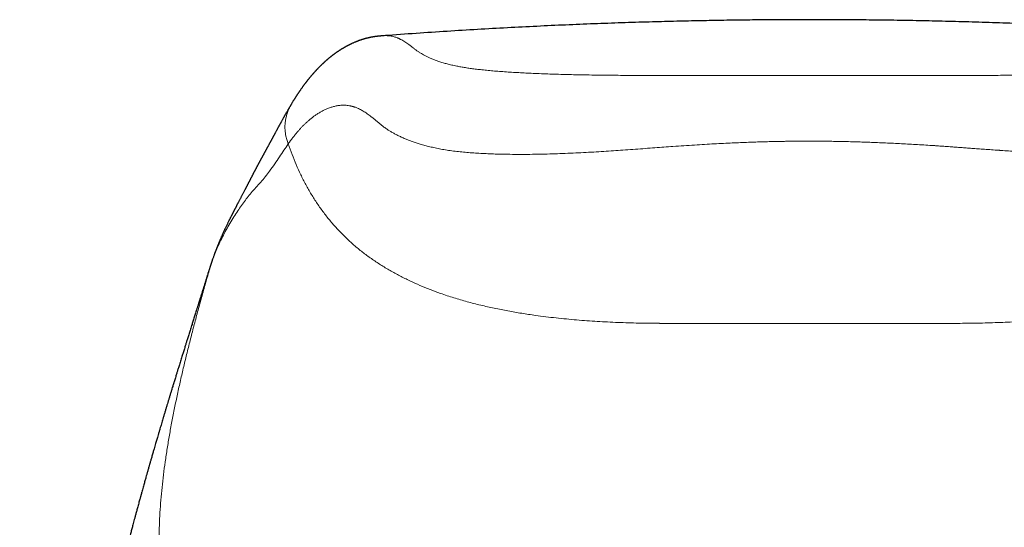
# Model space of a CAD drawing. Header units: millimetres. Extents: x 8 to 949, y 12 to 889.
# Tile 32 of 256: x 415 to 446, y 737 to 753. Entities that reach past the tile are written whole.
import ezdxf

# ---------------------------------------------------------------- set-up
doc = ezdxf.new("R2010")
doc.units = ezdxf.units.MM

msp = doc.modelspace()

# ---------------------------------------------------------------- linework, layer by layer
at = {"color": 7, "linetype": 'Continuous', "lineweight": 30}
for p, q in [((423.17, 749.915), (423.166, 749.909)), ((420.535, 744.568), (420.54, 744.585))]:
    msp.add_line(p, q, dxfattribs=at)
at = {"color": 252, "linetype": 'Continuous', "lineweight": 0}
for p, q in [((420.663, 744.965), (420.641, 744.891)), ((439.458, 742.995), (434.73, 742.995)), ((439.458, 742.995), (444.185, 742.995))]:
    msp.add_line(p, q, dxfattribs=at)
at = {"color": 7, "linetype": 'Continuous', "lineweight": 30}
for points, knots in [([(439.458, 752.547), (439.268, 752.547), (438.846, 752.546), (438.188, 752.543), (437.479, 752.536), (436.756, 752.526), (436.02, 752.513), (435.27, 752.497), (434.48, 752.477), (433.65, 752.451), (432.777, 752.421), (431.888, 752.385), (430.983, 752.344), (430.061, 752.298), (429.123, 752.246), (428.168, 752.188), (427.198, 752.124), (426.481, 752.073), (426.088, 752.043), (426.024, 752.038)], [0, 0, 0, 0, 0.042874, 0.094905, 0.147888, 0.201829, 0.256734, 0.312609, 0.369459, 0.433124, 0.497981, 0.564033, 0.631286, 0.699743, 0.769409, 0.840285, 0.912376, 0.985684, 1, 1, 1, 1]), ([(452.8, 752.045), (452.625, 752.058), (452.153, 752.093), (451.36, 752.148), (450.428, 752.208), (449.482, 752.264), (448.552, 752.313), (447.639, 752.358), (446.742, 752.397), (445.861, 752.431), (444.997, 752.46), (444.149, 752.485), (443.317, 752.505), (442.507, 752.521), (441.718, 752.533), (440.95, 752.541), (440.198, 752.546), (439.703, 752.547), (439.458, 752.547)], [0, 0, 0, 0, 0.0394352, 0.1058932, 0.1778342, 0.2485596, 0.3180724, 0.386376, 0.4534741, 0.5193711, 0.5840718, 0.6475816, 0.7099063, 0.7710522, 0.8299658, 0.8877563, 0.9444315, 1, 1, 1, 1]), ([(426.059, 752.042), (426.051, 752.041), (426.027, 752.039), (425.992, 752.037), (425.956, 752.034), (425.926, 752.031), (425.902, 752.028), (425.885, 752.026), (425.874, 752.025), (425.866, 752.024), (425.849, 752.022), (425.825, 752.019), (425.796, 752.015), (425.77, 752.012), (425.748, 752.008), (425.728, 752.005), (425.71, 752.002), (425.694, 751.999), (425.679, 751.996), (425.666, 751.994), (425.653, 751.991), (425.638, 751.989), (425.62, 751.985), (425.599, 751.98), (425.573, 751.974), (425.547, 751.968), (425.523, 751.962), (425.501, 751.957), (425.478, 751.951), (425.457, 751.945), (425.437, 751.939), (425.418, 751.934), (425.402, 751.929), (425.388, 751.924), (425.371, 751.919), (425.349, 751.912), (425.322, 751.903), (425.3, 751.895), (425.281, 751.888), (425.266, 751.883), (425.249, 751.876), (425.231, 751.869), (425.211, 751.862), (425.191, 751.853), (425.164, 751.843), (425.132, 751.829), (425.097, 751.814), (425.066, 751.799), (425.04, 751.787), (425.017, 751.776), (424.993, 751.765), (424.971, 751.753), (424.949, 751.742), (424.928, 751.732), (424.909, 751.721), (424.89, 751.711), (424.872, 751.702), (424.855, 751.692), (424.838, 751.682), (424.82, 751.672), (424.802, 751.661), (424.783, 751.65), (424.763, 751.639), (424.744, 751.627), (424.724, 751.615), (424.706, 751.603), (424.686, 751.59), (424.665, 751.577), (424.645, 751.563), (424.625, 751.55), (424.607, 751.538), (424.588, 751.525), (424.568, 751.511), (424.549, 751.498), (424.532, 751.486), (424.517, 751.475), (424.501, 751.463), (424.485, 751.451), (424.47, 751.44), (424.455, 751.429), (424.442, 751.419), (424.431, 751.41), (424.42, 751.401), (424.409, 751.393), (424.396, 751.383), (424.382, 751.371), (424.365, 751.358), (424.348, 751.344), (424.33, 751.329), (424.313, 751.315), (424.297, 751.301), (424.281, 751.287), (424.265, 751.273), (424.249, 751.259), (424.234, 751.246), (424.219, 751.233), (424.207, 751.222), (424.193, 751.21), (424.18, 751.197), (424.166, 751.185), (424.155, 751.175), (424.147, 751.166), (424.14, 751.16), (424.131, 751.152), (424.122, 751.144), (424.112, 751.134), (424.101, 751.123), (424.09, 751.112), (424.079, 751.101), (424.069, 751.091), (424.059, 751.082), (424.05, 751.073), (424.041, 751.064), (424.032, 751.055), (424.025, 751.047), (424.017, 751.04), (424.008, 751.031), (423.998, 751.02), (423.987, 751.008), (423.974, 750.995), (423.96, 750.981), (423.946, 750.966), (423.932, 750.951), (423.918, 750.936), (423.906, 750.922), (423.894, 750.909), (423.885, 750.899), (423.876, 750.889), (423.868, 750.88), (423.86, 750.871), (423.852, 750.862), (423.842, 750.851), (423.832, 750.839), (423.821, 750.827), (423.809, 750.813), (423.797, 750.799), (423.784, 750.784), (423.772, 750.769), (423.76, 750.755), (423.749, 750.741), (423.737, 750.727), (423.726, 750.714), (423.715, 750.701), (423.704, 750.688), (423.693, 750.674), (423.681, 750.659), (423.668, 750.642), (423.653, 750.623), (423.639, 750.605), (423.627, 750.59), (423.616, 750.576), (423.607, 750.564), (423.599, 750.553), (423.589, 750.54), (423.576, 750.524), (423.562, 750.504), (423.547, 750.484), (423.532, 750.463), (423.516, 750.442), (423.499, 750.419), (423.482, 750.394), (423.464, 750.37), (423.447, 750.345), (423.432, 750.324), (423.42, 750.306), (423.409, 750.29), (423.398, 750.274), (423.387, 750.258), (423.376, 750.241), (423.365, 750.225), (423.353, 750.208), (423.341, 750.19), (423.329, 750.171), (423.317, 750.153), (423.305, 750.134), (423.293, 750.117), (423.283, 750.1), (423.275, 750.088), (423.269, 750.078), (423.264, 750.071), (423.259, 750.062), (423.253, 750.053), (423.246, 750.042), (423.238, 750.029), (423.23, 750.016), (423.219, 749.999), (423.207, 749.98), (423.193, 749.957), (423.18, 749.935), (423.172, 749.921), (423.168, 749.916)], [0, 0, 0, 0, 0.002521, 0.006791, 0.010535, 0.013754, 0.016449, 0.018588, 0.020233, 0.02173, 0.023278, 0.029217, 0.0358, 0.040803, 0.045515, 0.049853, 0.053816, 0.057405, 0.06062, 0.06351, 0.066627, 0.070123, 0.074, 0.079651, 0.085953, 0.092809, 0.09831, 0.104039, 0.109997, 0.115812, 0.121134, 0.125883, 0.130157, 0.133957, 0.137282, 0.144465, 0.151766, 0.159197, 0.163304, 0.167635, 0.172423, 0.17767, 0.183376, 0.189536, 0.195807, 0.207016, 0.217829, 0.228027, 0.23524, 0.242156, 0.249481, 0.257385, 0.264002, 0.270816, 0.277218, 0.28315, 0.289026, 0.294626, 0.300227, 0.305843, 0.311827, 0.318322, 0.324915, 0.33178, 0.338463, 0.344942, 0.351218, 0.358894, 0.366019, 0.372565, 0.378763, 0.385344, 0.392365, 0.399867, 0.405072, 0.410518, 0.416205, 0.422132, 0.427916, 0.433224, 0.437793, 0.441939, 0.445757, 0.449746, 0.453978, 0.459612, 0.465637, 0.472199, 0.479345, 0.485368, 0.491729, 0.497935, 0.503788, 0.510219, 0.516162, 0.521619, 0.526602, 0.531296, 0.537095, 0.542501, 0.547514, 0.54993, 0.552714, 0.555948, 0.559634, 0.56377, 0.568357, 0.573061, 0.577616, 0.581839, 0.585731, 0.589292, 0.593346, 0.596864, 0.599874, 0.602898, 0.606133, 0.610688, 0.615605, 0.620883, 0.626739, 0.632655, 0.638632, 0.64467, 0.650627, 0.655036, 0.659139, 0.662936, 0.666427, 0.669691, 0.673352, 0.677541, 0.682257, 0.686941, 0.69205, 0.697584, 0.703359, 0.708886, 0.71414, 0.719121, 0.724586, 0.72968, 0.734406, 0.739143, 0.744146, 0.749417, 0.755971, 0.762874, 0.769424, 0.775286, 0.780008, 0.784164, 0.787875, 0.791736, 0.798271, 0.805376, 0.812202, 0.819456, 0.827061, 0.835011, 0.843308, 0.851948, 0.86034, 0.868038, 0.873598, 0.878748, 0.884032, 0.889704, 0.894822, 0.900221, 0.905899, 0.911857, 0.917956, 0.923707, 0.929988, 0.93573, 0.940934, 0.945599, 0.947729, 0.950004, 0.95271, 0.955848, 0.959417, 0.963417, 0.967848, 0.972711, 0.979436, 0.986843, 0.994932, 1, 1, 1, 1]), ([(423.166, 749.909), (423.165, 749.907), (423.16, 749.898), (423.15, 749.881), (423.137, 749.859), (423.125, 749.839), (423.114, 749.821), (423.102, 749.8), (423.088, 749.778), (423.073, 749.751), (423.057, 749.724), (423.04, 749.694), (423.022, 749.663), (423.004, 749.632), (422.987, 749.602), (422.971, 749.574), (422.956, 749.547), (422.942, 749.521), (422.928, 749.496), (422.914, 749.471), (422.899, 749.445), (422.884, 749.418), (422.869, 749.39), (422.853, 749.362), (422.839, 749.336), (422.827, 749.314), (422.817, 749.295), (422.807, 749.277), (422.797, 749.26), (422.788, 749.242), (422.778, 749.224), (422.767, 749.205), (422.757, 749.185), (422.746, 749.165), (422.734, 749.143), (422.721, 749.12), (422.708, 749.096), (422.694, 749.07), (422.679, 749.043), (422.665, 749.017), (422.652, 748.992), (422.64, 748.971), (422.631, 748.953), (422.623, 748.939), (422.617, 748.927), (422.61, 748.914), (422.601, 748.899), (422.593, 748.883), (422.582, 748.864), (422.571, 748.844), (422.56, 748.823), (422.55, 748.804), (422.54, 748.786), (422.531, 748.77), (422.523, 748.754), (422.515, 748.74), (422.508, 748.726), (422.5, 748.711), (422.491, 748.696), (422.482, 748.679), (422.472, 748.661), (422.462, 748.641), (422.45, 748.618), (422.437, 748.595), (422.424, 748.572), (422.412, 748.548), (422.399, 748.525), (422.387, 748.503), (422.376, 748.483), (422.366, 748.464), (422.356, 748.446), (422.347, 748.43), (422.338, 748.413), (422.329, 748.396), (422.318, 748.377), (422.307, 748.356), (422.295, 748.333), (422.282, 748.31), (422.27, 748.288), (422.258, 748.267), (422.246, 748.244), (422.234, 748.223), (422.222, 748.201), (422.211, 748.18), (422.2, 748.159), (422.189, 748.14), (422.18, 748.122), (422.171, 748.107), (422.163, 748.092), (422.155, 748.077), (422.146, 748.061), (422.136, 748.042), (422.126, 748.022), (422.115, 748.002), (422.105, 747.983), (422.095, 747.966), (422.086, 747.949), (422.077, 747.933), (422.068, 747.915), (422.059, 747.897), (422.049, 747.879), (422.04, 747.862), (422.03, 747.844), (422.022, 747.828), (422.014, 747.813), (422.008, 747.801), (422.002, 747.791), (421.997, 747.781), (421.992, 747.77), (421.984, 747.756), (421.975, 747.739), (421.965, 747.72), (421.955, 747.699), (421.944, 747.68), (421.935, 747.662), (421.927, 747.645), (421.919, 747.631), (421.911, 747.616), (421.904, 747.601), (421.895, 747.584), (421.886, 747.566), (421.876, 747.549), (421.868, 747.532), (421.86, 747.517), (421.854, 747.504), (421.847, 747.491), (421.84, 747.477), (421.831, 747.46), (421.821, 747.441), (421.811, 747.422), (421.801, 747.403), (421.793, 747.387), (421.785, 747.371), (421.777, 747.356), (421.769, 747.341), (421.761, 747.325), (421.752, 747.307), (421.742, 747.288), (421.731, 747.268), (421.721, 747.248), (421.711, 747.228), (421.701, 747.209), (421.688, 747.184), (421.672, 747.153), (421.651, 747.114), (421.631, 747.074), (421.61, 747.035), (421.591, 746.998), (421.572, 746.961), (421.553, 746.926), (421.534, 746.889), (421.516, 746.856), (421.501, 746.826), (421.487, 746.799), (421.474, 746.774), (421.462, 746.751), (421.45, 746.729), (421.44, 746.709), (421.43, 746.69), (421.421, 746.672), (421.41, 746.652), (421.4, 746.632), (421.39, 746.613), (421.382, 746.597), (421.375, 746.584), (421.369, 746.573), (421.363, 746.561), (421.356, 746.547), (421.348, 746.531), (421.339, 746.514), (421.33, 746.496), (421.321, 746.478), (421.311, 746.459), (421.302, 746.441), (421.294, 746.424), (421.285, 746.407), (421.275, 746.387), (421.263, 746.363), (421.249, 746.337), (421.236, 746.31), (421.223, 746.284), (421.211, 746.26), (421.199, 746.237), (421.187, 746.211), (421.171, 746.18), (421.153, 746.142), (421.133, 746.101), (421.113, 746.059), (421.091, 746.014), (421.069, 745.966), (421.046, 745.917), (421.026, 745.874), (421.009, 745.836), (420.993, 745.801), (420.977, 745.765), (420.961, 745.729), (420.947, 745.696), (420.935, 745.669), (420.926, 745.648), (420.919, 745.631), (420.911, 745.613), (420.903, 745.593), (420.893, 745.571), (420.883, 745.546), (420.872, 745.52), (420.861, 745.493), (420.849, 745.464), (420.838, 745.435), (420.826, 745.405), (420.815, 745.377), (420.805, 745.354), (420.798, 745.334), (420.791, 745.318), (420.786, 745.304), (420.781, 745.291), (420.776, 745.278), (420.77, 745.262), (420.763, 745.243), (420.754, 745.219), (420.743, 745.19), (420.731, 745.158), (420.718, 745.121), (420.703, 745.079), (420.687, 745.034), (420.674, 744.997), (420.667, 744.976), (420.665, 744.972)], [0, 0, 0, 0, 0.001431, 0.00835, 0.01475, 0.020629, 0.025989, 0.030829, 0.037998, 0.045417, 0.053094, 0.061607, 0.070416, 0.079154, 0.087442, 0.095283, 0.102674, 0.109618, 0.116322, 0.123265, 0.130466, 0.137788, 0.145359, 0.1531, 0.160556, 0.165752, 0.170758, 0.175573, 0.180197, 0.184697, 0.189487, 0.194637, 0.199677, 0.205019, 0.210665, 0.216615, 0.222867, 0.229377, 0.236791, 0.243565, 0.249698, 0.255191, 0.260043, 0.262874, 0.265747, 0.269028, 0.272718, 0.276818, 0.281326, 0.286619, 0.291691, 0.296411, 0.300779, 0.304794, 0.308396, 0.311772, 0.315135, 0.318488, 0.322469, 0.326436, 0.330648, 0.335363, 0.34058, 0.3463, 0.351603, 0.357266, 0.362794, 0.367915, 0.372626, 0.37693, 0.380825, 0.384637, 0.388208, 0.392102, 0.396341, 0.400925, 0.406063, 0.41103, 0.415772, 0.420287, 0.424875, 0.429858, 0.434051, 0.438488, 0.442876, 0.446858, 0.450432, 0.453598, 0.456228, 0.459203, 0.462528, 0.466204, 0.470226, 0.474174, 0.477772, 0.481324, 0.484452, 0.487323, 0.490617, 0.494405, 0.497503, 0.500868, 0.50435, 0.50747, 0.510192, 0.512478, 0.51438, 0.515985, 0.517868, 0.520611, 0.523899, 0.527731, 0.5318, 0.535547, 0.538961, 0.542042, 0.544788, 0.547413, 0.550335, 0.553564, 0.5571, 0.560666, 0.563946, 0.566808, 0.569251, 0.571328, 0.574226, 0.577606, 0.581459, 0.585308, 0.588881, 0.592122, 0.595098, 0.597867, 0.600957, 0.604091, 0.607579, 0.611421, 0.615461, 0.619391, 0.623204, 0.626899, 0.630478, 0.637774, 0.645292, 0.653028, 0.660579, 0.667676, 0.67433, 0.680961, 0.687609, 0.694557, 0.699394, 0.704322, 0.708927, 0.713145, 0.716976, 0.720718, 0.723848, 0.727146, 0.730612, 0.734245, 0.737704, 0.740757, 0.742837, 0.744699, 0.746757, 0.749157, 0.7519, 0.754985, 0.758197, 0.761191, 0.764637, 0.767729, 0.770511, 0.773409, 0.77653, 0.780836, 0.785495, 0.790096, 0.794435, 0.798511, 0.802326, 0.805981, 0.811565, 0.81777, 0.824586, 0.831497, 0.838192, 0.846633, 0.854579, 0.861952, 0.867121, 0.872579, 0.878336, 0.884195, 0.889533, 0.894304, 0.896849, 0.899311, 0.902092, 0.905228, 0.90872, 0.912567, 0.916668, 0.920885, 0.925299, 0.929832, 0.934468, 0.938812, 0.942698, 0.945429, 0.947878, 0.950043, 0.951926, 0.953612, 0.956, 0.959021, 0.962677, 0.966967, 0.971891, 0.977451, 0.983647, 0.99048, 0.997951, 1, 1, 1, 1]), ([(420.663, 744.964), (420.662, 744.961), (420.658, 744.949), (420.651, 744.929), (420.642, 744.903), (420.635, 744.881), (420.628, 744.86), (420.622, 744.841), (420.614, 744.819), (420.606, 744.793), (420.595, 744.76), (420.586, 744.731), (420.577, 744.703), (420.568, 744.676), (420.558, 744.644), (420.548, 744.613), (420.542, 744.592), (420.54, 744.585)], [0, 0, 0, 0, 0.027529, 0.107421, 0.180023, 0.245351, 0.30342, 0.354243, 0.402336, 0.481996, 0.571177, 0.669874, 0.724381, 0.789541, 0.865356, 0.951826, 1, 1, 1, 1]), ([(420.666, 744.971), (420.665, 744.97), (420.664, 744.968), (420.663, 744.966), (420.663, 744.965)], [0, 0, 0, 0, 0.7254327, 1, 1, 1, 1]), ([(420.535, 744.568), (420.533, 744.563), (420.528, 744.545), (420.518, 744.515), (420.507, 744.479), (420.496, 744.442), (420.483, 744.402), (420.47, 744.36), (420.458, 744.321), (420.446, 744.284), (420.434, 744.244), (420.42, 744.198), (420.404, 744.149), (420.389, 744.099), (420.372, 744.047), (420.355, 743.993), (420.338, 743.937), (420.321, 743.884), (420.305, 743.833), (420.29, 743.785), (420.276, 743.742), (420.266, 743.708), (420.257, 743.681), (420.249, 743.656), (420.24, 743.626), (420.223, 743.573), (420.202, 743.506), (420.177, 743.426), (420.154, 743.353), (420.133, 743.285), (420.112, 743.218), (420.091, 743.152), (420.07, 743.087), (420.051, 743.025), (420.03, 742.959), (420.007, 742.886), (419.983, 742.811), (419.961, 742.739), (419.939, 742.671), (419.919, 742.605), (419.899, 742.542), (419.88, 742.484), (419.864, 742.43), (419.848, 742.381), (419.833, 742.333), (419.818, 742.283), (419.8, 742.227), (419.78, 742.164), (419.761, 742.101), (419.742, 742.041), (419.723, 741.98), (419.702, 741.912), (419.679, 741.84), (419.656, 741.766), (419.635, 741.696), (419.614, 741.631), (419.597, 741.573), (419.58, 741.52), (419.565, 741.472), (419.55, 741.424), (419.535, 741.374), (419.517, 741.316), (419.498, 741.252), (419.479, 741.191), (419.463, 741.14), (419.452, 741.103), (419.442, 741.072), (419.433, 741.043), (419.419, 740.996), (419.399, 740.929), (419.371, 740.839), (419.342, 740.743), (419.313, 740.647), (419.284, 740.554), (419.257, 740.463), (419.23, 740.372), (419.201, 740.278), (419.172, 740.181), (419.144, 740.085), (419.117, 739.996), (419.092, 739.914), (419.069, 739.836), (419.046, 739.756), (419.021, 739.672), (418.994, 739.581), (418.967, 739.49), (418.944, 739.41), (418.924, 739.341), (418.905, 739.277), (418.885, 739.208), (418.862, 739.13), (418.841, 739.057), (418.822, 738.992), (418.806, 738.938), (418.79, 738.88), (418.772, 738.82), (418.755, 738.761), (418.739, 738.706), (418.726, 738.659), (418.716, 738.622), (418.707, 738.592), (418.698, 738.562), (418.688, 738.525), (418.675, 738.479), (418.656, 738.412), (418.633, 738.331), (418.607, 738.24), (418.585, 738.163), (418.567, 738.097), (418.55, 738.038), (418.533, 737.976), (418.514, 737.909), (418.494, 737.837), (418.473, 737.763), (418.456, 737.701), (418.443, 737.654), (418.435, 737.625), (418.429, 737.601), (418.422, 737.576), (418.413, 737.545), (418.403, 737.507), (418.389, 737.458), (418.373, 737.4), (418.355, 737.333), (418.336, 737.263), (418.317, 737.195), (418.295, 737.113), (418.27, 737.02), (418.243, 736.919), (418.218, 736.827), (418.194, 736.739), (418.174, 736.664), (418.156, 736.595), (418.14, 736.535), (418.123, 736.471), (418.105, 736.405), (418.087, 736.336), (418.069, 736.267), (418.052, 736.203), (418.038, 736.15), (418.027, 736.109), (418.019, 736.075), (418.009, 736.039), (417.998, 735.997), (417.986, 735.95), (417.974, 735.904), (417.956, 735.833), (417.93, 735.735), (417.897, 735.606), (417.862, 735.467), (417.823, 735.315), (417.781, 735.148), (417.735, 734.964), (417.694, 734.8), (417.659, 734.658), (417.631, 734.544), (417.602, 734.426), (417.574, 734.311), (417.548, 734.204), (417.525, 734.112), (417.507, 734.035), (417.492, 733.973), (417.48, 733.923), (417.471, 733.886), (417.463, 733.852), (417.454, 733.812), (417.441, 733.759), (417.427, 733.701), (417.413, 733.64), (417.398, 733.577), (417.376, 733.483), (417.345, 733.353), (417.305, 733.182), (417.262, 732.994), (417.215, 732.789), (417.165, 732.568), (417.112, 732.331), (417.056, 732.079), (416.997, 731.81), (416.933, 731.516), (416.865, 731.194), (416.791, 730.844), (416.715, 730.475), (416.636, 730.086), (416.56, 729.703), (416.487, 729.326), (416.417, 728.957), (416.345, 728.576), (416.273, 728.181), (416.2, 727.773), (416.121, 727.325), (416.038, 726.837), (415.95, 726.305), (415.862, 725.754), (415.777, 725.2), (415.694, 724.643), (415.614, 724.084), (415.535, 723.509), (415.457, 722.918), (415.38, 722.311), (415.305, 721.687), (415.234, 721.067), (415.168, 720.449), (415.105, 719.835), (415.045, 719.208), (414.987, 718.567), (414.933, 717.913), (414.881, 717.245), (414.833, 716.563), (414.788, 715.868), (414.748, 715.159), (414.711, 714.437), (414.679, 713.701), (414.652, 712.966), (414.631, 712.232), (414.619, 711.728), (414.613, 711.463), (414.613, 711.442)], [0, 0, 0, 0, 0.000756, 0.002653, 0.004338, 0.006021, 0.007994, 0.010161, 0.012074, 0.013681, 0.015523, 0.01774, 0.020174, 0.022546, 0.024836, 0.027548, 0.030021, 0.032691, 0.034836, 0.03708, 0.039127, 0.040719, 0.041667, 0.042725, 0.04405, 0.045643, 0.049625, 0.052901, 0.055971, 0.058983, 0.06159, 0.064314, 0.06726, 0.069542, 0.072102, 0.075201, 0.078322, 0.081063, 0.083644, 0.086326, 0.088703, 0.090954, 0.092972, 0.094803, 0.096584, 0.09834, 0.100412, 0.102897, 0.105272, 0.107374, 0.109458, 0.111926, 0.114666, 0.11723, 0.119797, 0.122094, 0.124099, 0.125814, 0.127625, 0.129119, 0.130824, 0.132779, 0.134983, 0.137371, 0.138965, 0.140208, 0.141133, 0.142077, 0.143124, 0.145829, 0.148849, 0.152064, 0.155329, 0.158298, 0.161167, 0.164097, 0.167106, 0.170222, 0.173412, 0.176341, 0.178759, 0.181201, 0.183676, 0.186317, 0.189178, 0.192217, 0.194743, 0.196694, 0.198579, 0.200699, 0.203087, 0.205823, 0.207396, 0.209065, 0.210829, 0.21269, 0.214594, 0.21625, 0.217722, 0.218846, 0.219631, 0.220477, 0.221597, 0.222992, 0.224649, 0.227663, 0.230417, 0.232911, 0.234644, 0.23637, 0.23824, 0.240254, 0.242411, 0.244713, 0.246869, 0.248041, 0.248905, 0.249491, 0.250185, 0.251108, 0.252261, 0.253643, 0.255428, 0.257489, 0.25962, 0.261664, 0.263623, 0.266908, 0.269919, 0.272657, 0.275134, 0.277683, 0.279389, 0.281181, 0.283059, 0.285023, 0.287074, 0.289196, 0.29111, 0.292709, 0.293878, 0.294793, 0.295723, 0.297028, 0.298505, 0.299887, 0.301172, 0.304725, 0.308519, 0.312569, 0.316972, 0.321863, 0.327245, 0.333116, 0.33632, 0.339653, 0.343115, 0.346625, 0.349773, 0.352502, 0.354692, 0.35651, 0.357955, 0.359029, 0.35973, 0.360926, 0.362573, 0.364293, 0.366062, 0.367879, 0.369744, 0.37433, 0.379188, 0.384693, 0.39065, 0.39706, 0.403922, 0.411237, 0.419005, 0.427225, 0.436791, 0.446904, 0.457566, 0.468775, 0.480533, 0.490749, 0.501346, 0.512323, 0.523673, 0.535394, 0.547486, 0.562214, 0.577458, 0.593219, 0.609497, 0.625025, 0.640996, 0.657411, 0.67427, 0.691574, 0.709323, 0.727517, 0.744587, 0.762031, 0.779851, 0.798046, 0.816618, 0.835566, 0.85489, 0.874592, 0.894672, 0.91513, 0.935967, 0.957183, 0.977535, 0.998225, 1, 1, 1, 1])]:
    msp.add_open_spline(points, degree=3, knots=knots, dxfattribs=at)
at = {"color": 252, "linetype": 'Continuous', "lineweight": 0}
for points, knots in [([(439.458, 750.789), (439.45, 750.789), (439.429, 750.789), (439.388, 750.789), (439.331, 750.789), (439.258, 750.789), (439.168, 750.789), (439.061, 750.789), (438.938, 750.789), (438.798, 750.789), (438.642, 750.789), (438.469, 750.789), (438.28, 750.789), (438.074, 750.789), (437.851, 750.789), (437.613, 750.789), (437.358, 750.789), (437.097, 750.789), (436.831, 750.789), (436.562, 750.789), (436.28, 750.789), (435.986, 750.789), (435.681, 750.79), (435.366, 750.79), (435.042, 750.79), (434.706, 750.791), (434.377, 750.792), (434.057, 750.793), (433.745, 750.795), (433.426, 750.797), (433.099, 750.8), (432.767, 750.804), (432.455, 750.809), (432.164, 750.814), (431.895, 750.82), (431.625, 750.827), (431.355, 750.836), (431.085, 750.845), (430.828, 750.855), (430.587, 750.866), (430.36, 750.878), (430.136, 750.891), (429.916, 750.905), (429.702, 750.92), (429.494, 750.937), (429.293, 750.956), (429.106, 750.975), (428.934, 750.995), (428.776, 751.016), (428.627, 751.038), (428.487, 751.062), (428.342, 751.089), (428.197, 751.12), (428.054, 751.155), (427.92, 751.193), (427.795, 751.232), (427.678, 751.273), (427.573, 751.314), (427.478, 751.356), (427.392, 751.397), (427.315, 751.438), (427.235, 751.484), (427.158, 751.533), (427.083, 751.586), (427.016, 751.637), (426.952, 751.688), (426.886, 751.739), (426.82, 751.788), (426.754, 751.833), (426.69, 751.874), (426.64, 751.903), (426.604, 751.922), (426.58, 751.934), (426.557, 751.945), (426.534, 751.956), (426.511, 751.966), (426.479, 751.979), (426.438, 751.994), (426.382, 752.011), (426.323, 752.026), (426.26, 752.037), (426.198, 752.043), (426.138, 752.045), (426.092, 752.045), (426.066, 752.042), (426.06, 752.042)], [0, 0, 0, 0, 0.00073, 0.001967, 0.003712, 0.005965, 0.008726, 0.011996, 0.015773, 0.020059, 0.024854, 0.030157, 0.035969, 0.042288, 0.049116, 0.05645, 0.06429, 0.072635, 0.080539, 0.088845, 0.09755, 0.106653, 0.11615, 0.12586, 0.135952, 0.146433, 0.157311, 0.166864, 0.176721, 0.186891, 0.197365, 0.208127, 0.219165, 0.228022, 0.237038, 0.246218, 0.255575, 0.265123, 0.274875, 0.283345, 0.291945, 0.300659, 0.309475, 0.318391, 0.327409, 0.336537, 0.345791, 0.354211, 0.362787, 0.371531, 0.380384, 0.389304, 0.401095, 0.413031, 0.425138, 0.438565, 0.452231, 0.466136, 0.480262, 0.494583, 0.509073, 0.523738, 0.54421, 0.565068, 0.58632, 0.607961, 0.633108, 0.658754, 0.684903, 0.711557, 0.738716, 0.748801, 0.758954, 0.769175, 0.779463, 0.789819, 0.799545, 0.822292, 0.844783, 0.874803, 0.904352, 0.933431, 0.962036, 0.990166, 1, 1, 1, 1]), ([(439.458, 750.789), (439.634, 750.789), (439.985, 750.789), (440.511, 750.789), (441.036, 750.789), (441.539, 750.789), (442.02, 750.789), (442.357, 750.789), (442.57, 750.789), (442.66, 750.789), (442.75, 750.789), (442.84, 750.789), (442.93, 750.789), (443.02, 750.789), (443.11, 750.79), (443.328, 750.79), (443.667, 750.79), (444.121, 750.791), (444.559, 750.792), (444.98, 750.794), (445.35, 750.796), (445.672, 750.799), (445.949, 750.802), (446.244, 750.806), (446.46, 750.809), (446.601, 750.812), (446.644, 750.812), (446.687, 750.813), (446.729, 750.814), (446.771, 750.815), (446.924, 750.818), (447.181, 750.824), (447.534, 750.834), (447.872, 750.846), (448.195, 750.859), (448.486, 750.874), (448.746, 750.888), (448.98, 750.903), (449.202, 750.919), (449.414, 750.936), (449.615, 750.955), (449.795, 750.973), (449.957, 750.992), (450.101, 751.011), (450.24, 751.031), (450.366, 751.051), (450.482, 751.072), (450.561, 751.087), (450.612, 751.098), (450.639, 751.103), (450.665, 751.109), (450.691, 751.115), (450.716, 751.121), (450.772, 751.133), (450.856, 751.154), (450.961, 751.183), (451.062, 751.213), (451.158, 751.244), (451.231, 751.271), (451.283, 751.291), (451.315, 751.303), (451.343, 751.315), (451.369, 751.326), (451.404, 751.341), (451.446, 751.36), (451.5, 751.386), (451.557, 751.416), (451.617, 751.448), (451.675, 751.482), (451.729, 751.516), (451.78, 751.55), (451.815, 751.574), (451.836, 751.589), (451.844, 751.595), (451.852, 751.601), (451.86, 751.607), (451.867, 751.613), (451.879, 751.621), (451.895, 751.634), (451.916, 751.65), (451.939, 751.668), (451.963, 751.687), (451.991, 751.708), (452.019, 751.73), (452.047, 751.752), (452.077, 751.774), (452.104, 751.793), (452.129, 751.81), (452.145, 751.821), (452.156, 751.829), (452.163, 751.833), (452.17, 751.838), (452.176, 751.842), (452.19, 751.851), (452.212, 751.865), (452.244, 751.884), (452.277, 751.903), (452.31, 751.921), (452.344, 751.938), (452.379, 751.954), (452.414, 751.97), (452.448, 751.983), (452.482, 751.995), (452.515, 752.005), (452.548, 752.015), (452.581, 752.023), (452.612, 752.029), (452.642, 752.034), (452.665, 752.037), (452.68, 752.039), (452.686, 752.04), (452.688, 752.04), (452.689, 752.04), (452.689, 752.04), (452.69, 752.04), (452.691, 752.04), (452.692, 752.04), (452.695, 752.041), (452.698, 752.041), (452.703, 752.041), (452.708, 752.042), (452.714, 752.042), (452.722, 752.043), (452.731, 752.043), (452.74, 752.044), (452.751, 752.044), (452.762, 752.045), (452.774, 752.045), (452.787, 752.045), (452.8, 752.045), (452.815, 752.044), (452.831, 752.044), (452.844, 752.043), (452.853, 752.042), (452.856, 752.042)], [0, 0, 0, 0, 0.016154, 0.032285, 0.0484, 0.064506, 0.078677, 0.092853, 0.095639, 0.098425, 0.101211, 0.103998, 0.106785, 0.109573, 0.112362, 0.115151, 0.129781, 0.143948, 0.15766, 0.170925, 0.183754, 0.19289, 0.201801, 0.210492, 0.221637, 0.22307, 0.224496, 0.225916, 0.22733, 0.228739, 0.230141, 0.242586, 0.254758, 0.26668, 0.278376, 0.289872, 0.299318, 0.308661, 0.317917, 0.327103, 0.336237, 0.345337, 0.352986, 0.36076, 0.368672, 0.376737, 0.383969, 0.391337, 0.39329, 0.395253, 0.397226, 0.399209, 0.401203, 0.403207, 0.412527, 0.422224, 0.432307, 0.442784, 0.453663, 0.458579, 0.462854, 0.466547, 0.470306, 0.474133, 0.481845, 0.489817, 0.501018, 0.5127, 0.524866, 0.537518, 0.550658, 0.564288, 0.566732, 0.569191, 0.571666, 0.574155, 0.576541, 0.578014, 0.585268, 0.592175, 0.599489, 0.608725, 0.618536, 0.628924, 0.639888, 0.651429, 0.663546, 0.671859, 0.680423, 0.683167, 0.685935, 0.688729, 0.691481, 0.693204, 0.706106, 0.719467, 0.733285, 0.747562, 0.762298, 0.777491, 0.793144, 0.809254, 0.823811, 0.838722, 0.853989, 0.869609, 0.883649, 0.897963, 0.910786, 0.916495, 0.919021, 0.919352, 0.919683, 0.920015, 0.920346, 0.920678, 0.92101, 0.922344, 0.924054, 0.926139, 0.928599, 0.9318, 0.935472, 0.939615, 0.944228, 0.949313, 0.954868, 0.960537, 0.966624, 0.97313, 0.980054, 0.987396, 0.996279, 1, 1, 1, 1]), ([(423.166, 749.909), (423.152, 749.886), (423.114, 749.825), (423.067, 749.719), (423.022, 749.599), (422.99, 749.482), (422.969, 749.372), (422.957, 749.268), (422.953, 749.173), (422.956, 749.077), (422.966, 748.983), (422.983, 748.892), (423.002, 748.813), (423.022, 748.746), (423.04, 748.689), (423.052, 748.655), (423.057, 748.639)], [0, 0, 0, 0, 0.0611126, 0.1640606, 0.2615194, 0.3530555, 0.4382781, 0.5169985, 0.5892646, 0.65532, 0.7343566, 0.8039394, 0.8648755, 0.9177168, 0.9627424, 1, 1, 1, 1]), ([(423.057, 748.639), (423.059, 748.642), (423.064, 748.649), (423.071, 748.66), (423.08, 748.672), (423.089, 748.685), (423.1, 748.7), (423.111, 748.716), (423.124, 748.733), (423.138, 748.752), (423.152, 748.772), (423.168, 748.792), (423.184, 748.814), (423.202, 748.838), (423.22, 748.862), (423.241, 748.888), (423.263, 748.916), (423.288, 748.946), (423.314, 748.978), (423.341, 749.01), (423.369, 749.043), (423.399, 749.077), (423.429, 749.11), (423.459, 749.143), (423.49, 749.175), (423.522, 749.208), (423.555, 749.241), (423.589, 749.274), (423.623, 749.307), (423.659, 749.339), (423.694, 749.371), (423.731, 749.402), (423.769, 749.434), (423.807, 749.464), (423.847, 749.494), (423.887, 749.524), (423.928, 749.552), (423.97, 749.581), (424.014, 749.608), (424.059, 749.635), (424.105, 749.661), (424.152, 749.686), (424.2, 749.71), (424.249, 749.732), (424.299, 749.753), (424.351, 749.773), (424.403, 749.791), (424.456, 749.808), (424.51, 749.822), (424.565, 749.834), (424.621, 749.845), (424.681, 749.852), (424.743, 749.857), (424.809, 749.858), (424.877, 749.855), (424.947, 749.847), (425.001, 749.838), (425.037, 749.83), (425.055, 749.825), (425.072, 749.821), (425.09, 749.816), (425.108, 749.811), (425.126, 749.805), (425.154, 749.796), (425.192, 749.782), (425.244, 749.761), (425.299, 749.736), (425.357, 749.706), (425.417, 749.672), (425.478, 749.634), (425.541, 749.591), (425.605, 749.545), (425.669, 749.495), (425.735, 749.442), (425.803, 749.386), (425.874, 749.325), (425.952, 749.259), (426.041, 749.189), (426.132, 749.123), (426.222, 749.064), (426.306, 749.013), (426.398, 748.961), (426.499, 748.908), (426.611, 748.855), (426.726, 748.804), (426.841, 748.757), (426.954, 748.715), (427.077, 748.673), (427.21, 748.631), (427.354, 748.59), (427.509, 748.551), (427.677, 748.513), (427.858, 748.477), (428.05, 748.444), (428.251, 748.415), (428.458, 748.391), (428.67, 748.371), (428.888, 748.354), (429.109, 748.341), (429.335, 748.33), (429.589, 748.32), (429.872, 748.314), (430.184, 748.31), (430.498, 748.31), (430.812, 748.313), (431.124, 748.319), (431.443, 748.328), (431.767, 748.339), (432.096, 748.354), (432.42, 748.371), (432.74, 748.389), (433.053, 748.408), (433.358, 748.428), (433.665, 748.45), (433.973, 748.472), (434.282, 748.495), (434.581, 748.517), (434.871, 748.538), (435.177, 748.56), (435.496, 748.583), (435.829, 748.604), (436.147, 748.624), (436.452, 748.641), (436.742, 748.656), (437.018, 748.669), (437.279, 748.681), (437.525, 748.69), (437.757, 748.698), (437.974, 748.705), (438.176, 748.71), (438.363, 748.715), (438.536, 748.718), (438.695, 748.721), (438.838, 748.722), (438.967, 748.724), (439.08, 748.725), (439.18, 748.726), (439.264, 748.726), (439.333, 748.726), (439.388, 748.726), (439.428, 748.726), (439.449, 748.726), (439.458, 748.726)], [0, 0, 0, 0, 0.001653, 0.00356, 0.005721, 0.008135, 0.010804, 0.013727, 0.016904, 0.020335, 0.02402, 0.027959, 0.032151, 0.036598, 0.041299, 0.046253, 0.052104, 0.058273, 0.06476, 0.071566, 0.078691, 0.086134, 0.093895, 0.10129, 0.108952, 0.116882, 0.12508, 0.133545, 0.142278, 0.150895, 0.159757, 0.168866, 0.17822, 0.187819, 0.197487, 0.207393, 0.217535, 0.227915, 0.238752, 0.249836, 0.261167, 0.272747, 0.284574, 0.296648, 0.308971, 0.321542, 0.334362, 0.347429, 0.360745, 0.37431, 0.388124, 0.402186, 0.417943, 0.434005, 0.450374, 0.467051, 0.484034, 0.488211, 0.492369, 0.49651, 0.500632, 0.504736, 0.508822, 0.51289, 0.523982, 0.534934, 0.547795, 0.560462, 0.57294, 0.586099, 0.599038, 0.611756, 0.624249, 0.636534, 0.648634, 0.660571, 0.672364, 0.684034, 0.695594, 0.703105, 0.710569, 0.717988, 0.725364, 0.732702, 0.740007, 0.745645, 0.751267, 0.756876, 0.762479, 0.768085, 0.773706, 0.779357, 0.785033, 0.790663, 0.796187, 0.801591, 0.806881, 0.812077, 0.817197, 0.822244, 0.827219, 0.83374, 0.840124, 0.846362, 0.852448, 0.858389, 0.864194, 0.87029, 0.87624, 0.882041, 0.887684, 0.893163, 0.898471, 0.903603, 0.909049, 0.914299, 0.919364, 0.924255, 0.928978, 0.934771, 0.940313, 0.945609, 0.950659, 0.955463, 0.960022, 0.964336, 0.968382, 0.972187, 0.97575, 0.979071, 0.982149, 0.984985, 0.987578, 0.989928, 0.992036, 0.993901, 0.995524, 0.996904, 0.998041, 0.998936, 0.999589, 1, 1, 1, 1]), ([(455.859, 748.639), (455.856, 748.643), (455.851, 748.651), (455.842, 748.663), (455.832, 748.678), (455.82, 748.694), (455.808, 748.711), (455.794, 748.73), (455.78, 748.75), (455.764, 748.772), (455.747, 748.794), (455.73, 748.816), (455.713, 748.838), (455.695, 748.862), (455.676, 748.886), (455.656, 748.912), (455.634, 748.938), (455.612, 748.965), (455.587, 748.995), (455.56, 749.026), (455.533, 749.058), (455.504, 749.09), (455.48, 749.116), (455.462, 749.136), (455.451, 749.147), (455.441, 749.158), (455.431, 749.169), (455.42, 749.18), (455.409, 749.191), (455.395, 749.206), (455.378, 749.224), (455.356, 749.245), (455.333, 749.267), (455.309, 749.29), (455.284, 749.314), (455.257, 749.339), (455.23, 749.363), (455.201, 749.388), (455.171, 749.414), (455.139, 749.44), (455.106, 749.466), (455.072, 749.492), (455.037, 749.518), (455.002, 749.543), (454.968, 749.566), (454.935, 749.588), (454.91, 749.603), (454.894, 749.613), (454.888, 749.617), (454.883, 749.62), (454.879, 749.622), (454.874, 749.625), (454.864, 749.631), (454.825, 749.654), (454.755, 749.692), (454.666, 749.734), (454.582, 749.768), (454.503, 749.795), (454.45, 749.81), (454.421, 749.818), (454.416, 749.819), (454.412, 749.82), (454.407, 749.821), (454.402, 749.823), (454.397, 749.824), (454.382, 749.827), (454.359, 749.833), (454.328, 749.839), (454.297, 749.844), (454.265, 749.848), (454.233, 749.852), (454.201, 749.854), (454.171, 749.856), (454.142, 749.857), (454.114, 749.857), (454.087, 749.857), (454.061, 749.855), (454.036, 749.854), (454.012, 749.852), (453.989, 749.849), (453.966, 749.846), (453.947, 749.843), (453.93, 749.84), (453.918, 749.838), (453.909, 749.836), (453.904, 749.835), (453.903, 749.835), (453.902, 749.834), (453.901, 749.834), (453.899, 749.834), (453.898, 749.834), (453.88, 749.83), (453.844, 749.821), (453.792, 749.806), (453.74, 749.788), (453.688, 749.768), (453.638, 749.745), (453.588, 749.721), (453.542, 749.697), (453.501, 749.673), (453.465, 749.651), (453.429, 749.627), (453.401, 749.609), (453.383, 749.597), (453.375, 749.59), (453.366, 749.584), (453.357, 749.578), (453.347, 749.571), (453.337, 749.563), (453.319, 749.55), (453.293, 749.53), (453.258, 749.504), (453.222, 749.475), (453.184, 749.445), (453.147, 749.414), (453.11, 749.383), (453.076, 749.354), (453.045, 749.327), (453.015, 749.302), (452.983, 749.276), (452.949, 749.248), (452.909, 749.216), (452.86, 749.179), (452.802, 749.136), (452.736, 749.092), (452.675, 749.053), (452.624, 749.022), (452.585, 748.999), (452.543, 748.976), (452.499, 748.952), (452.452, 748.927), (452.403, 748.902), (452.336, 748.87), (452.25, 748.83), (452.139, 748.783), (452.032, 748.741), (451.931, 748.705), (451.844, 748.675), (451.78, 748.655), (451.744, 748.644), (451.733, 748.64), (451.721, 748.637), (451.71, 748.633), (451.698, 748.629), (451.657, 748.617), (451.587, 748.597), (451.485, 748.569), (451.382, 748.544), (451.28, 748.52), (451.179, 748.499), (451.085, 748.481), (450.997, 748.465), (450.913, 748.451), (450.827, 748.438), (450.739, 748.426), (450.648, 748.414), (450.52, 748.398), (450.35, 748.38), (450.132, 748.361), (449.9, 748.345), (449.654, 748.332), (449.395, 748.322), (449.111, 748.314), (448.8, 748.31), (448.461, 748.309), (448.148, 748.312), (447.864, 748.317), (447.682, 748.322), (447.564, 748.325), (447.514, 748.327), (447.464, 748.328), (447.413, 748.33), (447.362, 748.332), (447.311, 748.334), (447.26, 748.336), (447.148, 748.34), (446.973, 748.347), (446.73, 748.358), (446.474, 748.372), (446.217, 748.386), (445.961, 748.402), (445.716, 748.418), (445.544, 748.429), (445.448, 748.436), (445.421, 748.438), (445.394, 748.44), (445.367, 748.442), (445.34, 748.443), (445.313, 748.445), (445.221, 748.452), (445.066, 748.463), (444.854, 748.478), (444.655, 748.493), (444.469, 748.506), (444.296, 748.519), (444.136, 748.531), (443.996, 748.541), (443.873, 748.55), (443.768, 748.557), (443.674, 748.564), (443.588, 748.57), (443.511, 748.576), (443.446, 748.58), (443.402, 748.584), (443.379, 748.585), (443.369, 748.586), (443.366, 748.586), (443.364, 748.586), (443.364, 748.586), (443.363, 748.586), (443.363, 748.586), (443.363, 748.586), (443.192, 748.598), (442.851, 748.619), (442.343, 748.647), (441.841, 748.671), (441.347, 748.691), (440.862, 748.707), (440.385, 748.718), (439.918, 748.725), (439.61, 748.726), (439.458, 748.726)], [0, 0, 0, 0, 0.001944, 0.004198, 0.006763, 0.009637, 0.012821, 0.016249, 0.019976, 0.024002, 0.028326, 0.032444, 0.036801, 0.041396, 0.046229, 0.0513, 0.05661, 0.062157, 0.068533, 0.075197, 0.082148, 0.089385, 0.09691, 0.099999, 0.102658, 0.105164, 0.107727, 0.110346, 0.113022, 0.115755, 0.120911, 0.126258, 0.131794, 0.137935, 0.144294, 0.15087, 0.157663, 0.164673, 0.172345, 0.180262, 0.188425, 0.196832, 0.205486, 0.214387, 0.222423, 0.230651, 0.239068, 0.240945, 0.242414, 0.243492, 0.244569, 0.245646, 0.246723, 0.251794, 0.275073, 0.29816, 0.317599, 0.336906, 0.356087, 0.357218, 0.358348, 0.359478, 0.360607, 0.361736, 0.362867, 0.364419, 0.372819, 0.380124, 0.387244, 0.395478, 0.40345, 0.411159, 0.418414, 0.42542, 0.432176, 0.438683, 0.444941, 0.450951, 0.456715, 0.462377, 0.467781, 0.472926, 0.476181, 0.479323, 0.481996, 0.482291, 0.482584, 0.482877, 0.483168, 0.483458, 0.483747, 0.484035, 0.496439, 0.50855, 0.520369, 0.531892, 0.543112, 0.554025, 0.564628, 0.572579, 0.580342, 0.587918, 0.595307, 0.597136, 0.598953, 0.600758, 0.602551, 0.604333, 0.606385, 0.608809, 0.615357, 0.621729, 0.628885, 0.635807, 0.642497, 0.648956, 0.655184, 0.659917, 0.664508, 0.669177, 0.674063, 0.679075, 0.68552, 0.692166, 0.699016, 0.706074, 0.709312, 0.712594, 0.71592, 0.719291, 0.722707, 0.726167, 0.72967, 0.736009, 0.742321, 0.748595, 0.752711, 0.756805, 0.760389, 0.760857, 0.761324, 0.761791, 0.762258, 0.762725, 0.763191, 0.767149, 0.770929, 0.774534, 0.777966, 0.781227, 0.784337, 0.786769, 0.789207, 0.79165, 0.794099, 0.796554, 0.799017, 0.804232, 0.809558, 0.814997, 0.820552, 0.826223, 0.832012, 0.838636, 0.845405, 0.852316, 0.856953, 0.861647, 0.862576, 0.863508, 0.864442, 0.865378, 0.866316, 0.867258, 0.868201, 0.869147, 0.873366, 0.877754, 0.882313, 0.887045, 0.891357, 0.895807, 0.899841, 0.9003, 0.900761, 0.901224, 0.901688, 0.902153, 0.90262, 0.903088, 0.906938, 0.910559, 0.913951, 0.917111, 0.920036, 0.922727, 0.925181, 0.927132, 0.9289, 0.930484, 0.931884, 0.933232, 0.934346, 0.935134, 0.935423, 0.935539, 0.935588, 0.93561, 0.935619, 0.935623, 0.935625, 0.935625, 0.935626, 0.944201, 0.952637, 0.960927, 0.969065, 0.977045, 0.984863, 0.992516, 1, 1, 1, 1]), ([(423.06, 748.64), (423.015, 748.574), (422.925, 748.443), (422.784, 748.231), (422.634, 748.011), (422.485, 747.801), (422.337, 747.608), (422.193, 747.435), (422.041, 747.268), (421.898, 747.108), (421.769, 746.949), (421.649, 746.791), (421.53, 746.621), (421.408, 746.439), (421.285, 746.243), (421.165, 746.04), (421.048, 745.829), (420.937, 745.612), (420.831, 745.383), (420.732, 745.144), (420.671, 744.976), (420.641, 744.891)], [0, 0, 0, 0, 0.069893, 0.139698, 0.209425, 0.2791, 0.333864, 0.388697, 0.443625, 0.498626, 0.545327, 0.59202, 0.638662, 0.685257, 0.731879, 0.7786, 0.82275, 0.866968, 0.911231, 0.955561, 1, 1, 1, 1]), ([(434.73, 742.996), (434.513, 742.998), (434.079, 743.001), (433.428, 743.021), (432.778, 743.054), (432.128, 743.1), (431.48, 743.163), (430.904, 743.234), (430.4, 743.31), (429.968, 743.384), (429.537, 743.468), (429.109, 743.565), (428.684, 743.674), (428.263, 743.796), (427.875, 743.925), (427.52, 744.057), (427.197, 744.189), (426.879, 744.332), (426.566, 744.487), (426.26, 744.655), (425.961, 744.835), (425.671, 745.029), (425.39, 745.235), (425.12, 745.456), (424.862, 745.691), (424.617, 745.941), (424.387, 746.202), (424.17, 746.476), (423.968, 746.76), (423.78, 747.055), (423.607, 747.358), (423.449, 747.669), (423.305, 747.987), (423.174, 748.31), (423.098, 748.53), (423.06, 748.64)], [0, 0, 0, 0, 0.046669, 0.093341, 0.140011, 0.186676, 0.233339, 0.280006, 0.311436, 0.342868, 0.374297, 0.405725, 0.437155, 0.468583, 0.50001, 0.525012, 0.550014, 0.575012, 0.600012, 0.625015, 0.650016, 0.675013, 0.700011, 0.72501, 0.750008, 0.775007, 0.800006, 0.825005, 0.850005, 0.875003, 0.899998, 0.924996, 0.95, 0.975002, 1, 1, 1, 1]), ([(444.185, 742.995), (444.396, 742.997), (444.817, 743.001), (445.447, 743.021), (446.076, 743.051), (446.703, 743.094), (447.326, 743.152), (447.877, 743.216), (448.36, 743.285), (448.78, 743.354), (449.207, 743.434), (449.551, 743.508), (449.81, 743.569), (449.984, 743.612), (450.158, 743.657), (450.332, 743.705), (450.508, 743.756), (450.684, 743.809), (450.86, 743.866), (451.071, 743.938), (451.319, 744.028), (451.602, 744.14), (451.888, 744.263), (452.176, 744.4), (452.465, 744.549), (452.739, 744.704), (452.991, 744.859), (453.218, 745.011), (453.432, 745.166), (453.602, 745.298), (453.733, 745.406), (453.83, 745.489), (453.923, 745.572), (454.012, 745.654), (454.098, 745.737), (454.211, 745.85), (454.349, 745.996), (454.508, 746.178), (454.656, 746.36), (454.795, 746.544), (454.924, 746.728), (455.045, 746.911), (455.177, 747.126), (455.32, 747.379), (455.471, 747.676), (455.612, 747.985), (455.743, 748.307), (455.82, 748.527), (455.859, 748.639)], [0, 0, 0, 0, 0.045237, 0.090427, 0.135554, 0.180608, 0.225581, 0.270053, 0.299884, 0.330368, 0.361512, 0.393325, 0.406008, 0.418792, 0.431677, 0.44466, 0.457742, 0.470922, 0.484199, 0.497574, 0.518906, 0.54073, 0.563054, 0.58589, 0.609232, 0.633067, 0.653336, 0.672919, 0.691818, 0.710034, 0.719306, 0.728394, 0.737298, 0.746019, 0.754559, 0.762919, 0.780531, 0.797766, 0.814626, 0.831111, 0.847218, 0.862946, 0.878289, 0.901577, 0.925403, 0.949755, 0.97462, 1, 1, 1, 1]), ([(420.641, 744.891), (420.596, 744.739), (420.508, 744.434), (420.379, 743.978), (420.253, 743.523), (420.131, 743.071), (420.014, 742.623), (419.903, 742.181), (419.796, 741.744), (419.694, 741.31), (419.597, 740.876), (419.505, 740.444), (419.419, 740.012), (419.339, 739.584), (419.267, 739.161), (419.203, 738.744), (419.146, 738.334), (419.099, 737.932), (419.059, 737.534), (419.029, 737.139), (419.008, 736.747), (418.997, 736.358), (418.996, 735.975), (419.006, 735.598), (419.028, 735.229), (419.061, 734.87), (419.105, 734.519), (419.161, 734.174), (419.23, 733.835), (419.313, 733.501), (419.409, 733.173), (419.52, 732.853), (419.644, 732.542), (419.782, 732.241), (419.933, 731.951), (420.096, 731.671), (420.272, 731.401), (420.464, 731.139), (420.67, 730.885), (420.891, 730.64), (421.126, 730.405), (421.374, 730.182), (421.635, 729.972), (421.907, 729.773), (422.19, 729.587), (422.484, 729.412), (422.792, 729.246), (423.112, 729.089), (423.445, 728.941), (423.788, 728.803), (424.14, 728.675), (424.5, 728.557), (424.866, 728.449), (425.239, 728.35), (425.619, 728.259), (426.024, 728.171), (426.455, 728.089), (426.912, 728.012), (427.376, 727.943), (427.848, 727.881), (428.327, 727.826), (428.812, 727.777), (429.302, 727.733), (429.822, 727.692), (430.371, 727.655), (430.95, 727.621), (431.534, 727.591), (432.123, 727.567), (432.716, 727.546), (433.313, 727.528), (433.714, 727.519), (433.914, 727.514)], [0, 0, 0, 0, 0.014, 0.028, 0.041998, 0.055996, 0.069995, 0.083746, 0.097498, 0.111251, 0.125004, 0.139006, 0.153008, 0.167009, 0.18101, 0.19501, 0.208759, 0.222507, 0.236254, 0.250002, 0.264, 0.277999, 0.291999, 0.305999, 0.319999, 0.33375, 0.347502, 0.361254, 0.375004, 0.389003, 0.403001, 0.416998, 0.430997, 0.444997, 0.458748, 0.472499, 0.486251, 0.500004, 0.514006, 0.528006, 0.542004, 0.556, 0.569995, 0.583741, 0.597489, 0.611241, 0.624994, 0.638997, 0.652997, 0.666998, 0.680998, 0.694998, 0.708748, 0.722497, 0.736245, 0.749995, 0.765621, 0.781248, 0.796875, 0.8125, 0.828125, 0.84375, 0.859374, 0.874996, 0.892849, 0.910702, 0.928557, 0.946416, 0.964276, 0.982138, 1, 1, 1, 1]), ([(420.54, 744.585), (420.543, 744.593), (420.575, 744.7), (420.609, 744.8), (420.641, 744.891)], [0, 0, 0, 0, 0.080831, 1, 1, 1, 1]), ([(458.275, 744.891), (458.31, 744.771), (458.381, 744.528), (458.485, 744.162), (458.589, 743.791), (458.692, 743.416), (458.793, 743.038), (458.897, 742.64), (459.003, 742.223), (459.109, 741.787), (459.211, 741.355), (459.308, 740.924), (459.399, 740.496), (459.485, 740.07), (459.564, 739.647), (459.637, 739.228), (459.702, 738.814), (459.759, 738.405), (459.809, 738.002), (459.85, 737.601), (459.882, 737.202), (459.905, 736.805), (459.918, 736.41), (459.919, 736.02), (459.91, 735.635), (459.889, 735.26), (459.856, 734.893), (459.811, 734.536), (459.753, 734.186), (459.683, 733.84), (459.599, 733.5), (459.5, 733.166), (459.388, 732.842), (459.262, 732.526), (459.122, 732.22), (458.968, 731.925), (458.802, 731.642), (458.622, 731.371), (458.447, 731.133), (458.278, 730.925), (458.118, 730.744), (457.95, 730.567), (457.776, 730.397), (457.599, 730.236), (457.419, 730.084), (457.212, 729.922), (456.975, 729.751), (456.7, 729.571), (456.411, 729.399), (456.114, 729.239), (455.808, 729.089), (455.494, 728.949), (455.226, 728.84), (455.009, 728.758), (454.848, 728.7), (454.685, 728.644), (454.527, 728.592), (454.338, 728.533), (454.117, 728.468), (453.855, 728.396), (453.64, 728.342), (453.477, 728.302), (453.367, 728.277), (453.257, 728.251), (453.145, 728.227), (453.031, 728.203), (452.833, 728.162), (452.545, 728.107), (452.161, 728.04), (451.761, 727.977), (451.346, 727.918), (450.955, 727.869), (450.591, 727.827), (450.257, 727.792), (449.877, 727.755), (449.589, 727.731), (449.397, 727.715), (449.344, 727.711), (449.29, 727.707), (449.237, 727.703), (449.183, 727.699), (449.129, 727.695), (448.96, 727.682), (448.672, 727.663), (448.259, 727.637), (447.831, 727.614), (447.389, 727.592), (446.935, 727.573), (446.469, 727.555), (445.993, 727.54), (445.503, 727.526), (445.17, 727.518), (445.002, 727.514)], [0, 0, 0, 0, 0.011058, 0.022281, 0.033681, 0.045265, 0.057045, 0.068771, 0.082456, 0.096135, 0.109823, 0.123533, 0.13731, 0.151095, 0.164901, 0.178741, 0.192624, 0.206315, 0.220071, 0.233904, 0.247824, 0.261966, 0.276154, 0.290403, 0.304722, 0.319019, 0.33299, 0.346966, 0.360958, 0.374977, 0.389241, 0.403461, 0.417647, 0.431811, 0.446048, 0.460043, 0.473969, 0.487838, 0.50166, 0.511727, 0.522, 0.532484, 0.542728, 0.552738, 0.562556, 0.572125, 0.585317, 0.598637, 0.612095, 0.625697, 0.638765, 0.651977, 0.66534, 0.671693, 0.678083, 0.684508, 0.690795, 0.696497, 0.70611, 0.715863, 0.725759, 0.729685, 0.733634, 0.737606, 0.7416, 0.745616, 0.749656, 0.762546, 0.775756, 0.789288, 0.803147, 0.817335, 0.827949, 0.838743, 0.849717, 0.86448, 0.866157, 0.867838, 0.869522, 0.871211, 0.872904, 0.874601, 0.876302, 0.888754, 0.901558, 0.914714, 0.928223, 0.942086, 0.956048, 0.970353, 0.985003, 1, 1, 1, 1])]:
    msp.add_open_spline(points, degree=3, knots=knots, dxfattribs=at)

doc.saveas('drawing.dxf')
